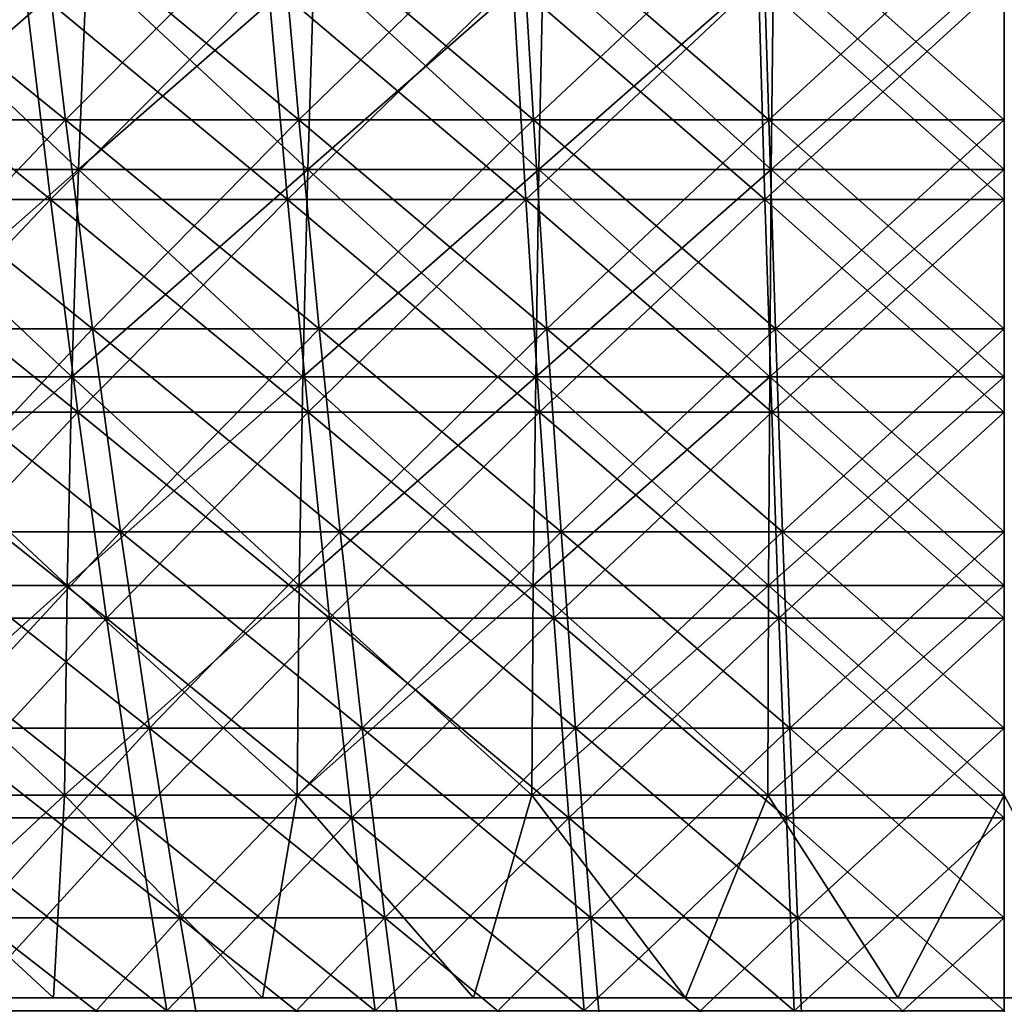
# Model space of a CAD drawing. Header units: millimetres. Extents: x -125 to 125, y 3898 to 4025.
# Tile 95 of 256: x -16 to 0, y 3934 to 3950. Entities that reach past the tile are written whole.
import ezdxf

# ---------------------------------------------------------------- set-up
doc = ezdxf.new("R2010")
doc.units = ezdxf.units.MM
doc.header["$LTSCALE"] = 2.2935
for name, color, linetype in [('2', 7, 'CONTINUOUS'), ('3', 7, 'CONTINUOUS'), ('4', 7, 'CONTINUOUS'), ('5', 7, 'CONTINUOUS'), ('6', 7, 'CONTINUOUS'), ('7', 7, 'CONTINUOUS')]:
    doc.layers.add(name, color=color, linetype=linetype)

msp = doc.modelspace()

# ---------------------------------------------------------------- linework, layer by layer
at = {"layer": '2', "color": 36, "linetype": 'Continuous', "true_color": 0x833d1e}
for points in [[(-19.088, 3947.208, 95.964), (-15.306, 3947.208, 96.639), (-19.613, 3950.715, 98.601), (-19.088, 3947.208, 95.964)], [(-19.613, 3950.715, 98.601), (-15.306, 3947.208, 96.639), (-15.727, 3950.715, 99.295), (-19.613, 3950.715, 98.601)], [(-15.306, 3947.208, 96.639), (-11.5, 3947.208, 97.166), (-15.727, 3950.715, 99.295), (-15.306, 3947.208, 96.639)], [(-15.727, 3950.715, 99.295), (-11.5, 3947.208, 97.166), (-11.816, 3950.715, 99.836), (-15.727, 3950.715, 99.295)], [(-11.5, 3947.208, 97.166), (-7.677, 3947.208, 97.542), (-11.816, 3950.715, 99.836), (-11.5, 3947.208, 97.166)], [(-11.816, 3950.715, 99.836), (-7.677, 3947.208, 97.542), (-7.888, 3950.715, 100.223), (-11.816, 3950.715, 99.836)], [(-7.677, 3947.208, 97.542), (-3.841, 3947.208, 97.769), (-7.888, 3950.715, 100.223), (-7.677, 3947.208, 97.542)], [(-7.888, 3950.715, 100.223), (-3.841, 3947.208, 97.769), (-3.947, 3950.715, 100.455), (-7.888, 3950.715, 100.223)], [(-3.841, 3947.208, 97.769), (0, 3947.208, 97.844), (-3.947, 3950.715, 100.455), (-3.841, 3947.208, 97.769)], [(-3.947, 3950.715, 100.455), (0, 3947.208, 97.844), (0, 3950.715, 100.533), (-3.947, 3950.715, 100.455)], [(-18.54, 3943.798, 93.207), (-14.866, 3943.798, 93.863), (-19.088, 3947.208, 95.964), (-18.54, 3943.798, 93.207)], [(-19.088, 3947.208, 95.964), (-14.866, 3943.798, 93.863), (-15.306, 3947.208, 96.639), (-19.088, 3947.208, 95.964)], [(-14.866, 3943.798, 93.863), (-11.17, 3943.798, 94.374), (-15.306, 3947.208, 96.639), (-14.866, 3943.798, 93.863)], [(-15.306, 3947.208, 96.639), (-11.17, 3943.798, 94.374), (-11.5, 3947.208, 97.166), (-15.306, 3947.208, 96.639)], [(-11.17, 3943.798, 94.374), (-7.456, 3943.798, 94.74), (-11.5, 3947.208, 97.166), (-11.17, 3943.798, 94.374)], [(-11.5, 3947.208, 97.166), (-7.456, 3943.798, 94.74), (-7.677, 3947.208, 97.542), (-11.5, 3947.208, 97.166)], [(-7.456, 3943.798, 94.74), (-3.731, 3943.798, 94.96), (-7.677, 3947.208, 97.542), (-7.456, 3943.798, 94.74)], [(-7.677, 3947.208, 97.542), (-3.731, 3943.798, 94.96), (-3.841, 3947.208, 97.769), (-7.677, 3947.208, 97.542)], [(-3.731, 3943.798, 94.96), (0, 3943.798, 95.033), (-3.841, 3947.208, 97.769), (-3.731, 3943.798, 94.96)], [(-3.841, 3947.208, 97.769), (0, 3943.798, 95.033), (0, 3947.208, 97.844), (-3.841, 3947.208, 97.769)], [(-17.968, 3940.49, 90.334), (-14.408, 3940.49, 90.969), (-18.54, 3943.798, 93.207), (-17.968, 3940.49, 90.334)], [(-18.54, 3943.798, 93.207), (-14.408, 3940.49, 90.969), (-14.866, 3943.798, 93.863), (-18.54, 3943.798, 93.207)], [(-14.408, 3940.49, 90.969), (-10.826, 3940.49, 91.465), (-14.866, 3943.798, 93.863), (-14.408, 3940.49, 90.969)], [(-14.866, 3943.798, 93.863), (-10.826, 3940.49, 91.465), (-11.17, 3943.798, 94.374), (-14.866, 3943.798, 93.863)], [(-10.826, 3940.49, 91.465), (-7.226, 3940.49, 91.819), (-11.17, 3943.798, 94.374), (-10.826, 3940.49, 91.465)], [(-11.17, 3943.798, 94.374), (-7.226, 3940.49, 91.819), (-7.456, 3943.798, 94.74), (-11.17, 3943.798, 94.374)], [(-7.226, 3940.49, 91.819), (-3.616, 3940.49, 92.032), (-7.456, 3943.798, 94.74), (-7.226, 3940.49, 91.819)], [(-7.456, 3943.798, 94.74), (-3.616, 3940.49, 92.032), (-3.731, 3943.798, 94.96), (-7.456, 3943.798, 94.74)], [(-3.616, 3940.49, 92.032), (0, 3940.49, 92.103), (-3.731, 3943.798, 94.96), (-3.616, 3940.49, 92.032)], [(-3.731, 3943.798, 94.96), (0, 3940.49, 92.103), (0, 3943.798, 95.033), (-3.731, 3943.798, 94.96)], [(-17.374, 3937.287, 87.347), (-13.932, 3937.287, 87.962), (-17.968, 3940.49, 90.334), (-17.374, 3937.287, 87.347)], [(-17.968, 3940.49, 90.334), (-13.932, 3937.287, 87.962), (-14.408, 3940.49, 90.969), (-17.968, 3940.49, 90.334)], [(-13.932, 3937.287, 87.962), (-10.468, 3937.287, 88.441), (-14.408, 3940.49, 90.969), (-13.932, 3937.287, 87.962)], [(-14.408, 3940.49, 90.969), (-10.468, 3937.287, 88.441), (-10.826, 3940.49, 91.465), (-14.408, 3940.49, 90.969)], [(-10.468, 3937.287, 88.441), (-6.987, 3937.287, 88.784), (-10.826, 3940.49, 91.465), (-10.468, 3937.287, 88.441)], [(-10.826, 3940.49, 91.465), (-6.987, 3937.287, 88.784), (-7.226, 3940.49, 91.819), (-10.826, 3940.49, 91.465)], [(-6.987, 3937.287, 88.784), (-3.496, 3937.287, 88.99), (-7.226, 3940.49, 91.819), (-6.987, 3937.287, 88.784)], [(-7.226, 3940.49, 91.819), (-3.496, 3937.287, 88.99), (-3.616, 3940.49, 92.032), (-7.226, 3940.49, 91.819)], [(-3.496, 3937.287, 88.99), (0, 3937.287, 89.058), (-3.616, 3940.49, 92.032), (-3.496, 3937.287, 88.99)], [(-3.616, 3940.49, 92.032), (0, 3937.287, 89.058), (0, 3940.49, 92.103), (-3.616, 3940.49, 92.032)], [(-16.759, 3934.194, 84.252), (-13.438, 3934.194, 84.845), (-17.374, 3937.287, 87.347), (-16.759, 3934.194, 84.252)], [(-17.374, 3937.287, 87.347), (-13.438, 3934.194, 84.845), (-13.932, 3937.287, 87.962), (-17.374, 3937.287, 87.347)], [(-13.438, 3934.194, 84.845), (-10.097, 3934.194, 85.307), (-13.932, 3937.287, 87.962), (-13.438, 3934.194, 84.845)], [(-13.932, 3937.287, 87.962), (-10.097, 3934.194, 85.307), (-10.468, 3937.287, 88.441), (-13.932, 3937.287, 87.962)], [(-10.097, 3934.194, 85.307), (-6.74, 3934.194, 85.637), (-10.468, 3937.287, 88.441), (-10.097, 3934.194, 85.307)], [(-10.468, 3937.287, 88.441), (-6.74, 3934.194, 85.637), (-6.987, 3937.287, 88.784), (-10.468, 3937.287, 88.441)], [(-6.74, 3934.194, 85.637), (-3.373, 3934.194, 85.836), (-6.987, 3937.287, 88.784), (-6.74, 3934.194, 85.637)], [(-6.987, 3937.287, 88.784), (-3.373, 3934.194, 85.836), (-3.496, 3937.287, 88.99), (-6.987, 3937.287, 88.784)], [(-3.373, 3934.194, 85.836), (0, 3934.194, 85.902), (-3.496, 3937.287, 88.99), (-3.373, 3934.194, 85.836)], [(-3.496, 3937.287, 88.99), (0, 3934.194, 85.902), (0, 3937.287, 89.058), (-3.496, 3937.287, 88.99)]]:
    msp.add_3dface(points, dxfattribs=at)
at = {"layer": '3', "color": 36, "linetype": 'Continuous', "true_color": 0x833d1e}
for points in [[(-15.727, 3950.715, -99.295), (-19.088, 3947.208, -95.964), (-19.613, 3950.715, -98.601), (-15.727, 3950.715, -99.295)], [(-15.306, 3947.208, -96.639), (-19.088, 3947.208, -95.964), (-15.727, 3950.715, -99.295), (-15.306, 3947.208, -96.639)], [(-11.816, 3950.715, -99.836), (-15.306, 3947.208, -96.639), (-15.727, 3950.715, -99.295), (-11.816, 3950.715, -99.836)], [(-11.5, 3947.208, -97.166), (-15.306, 3947.208, -96.639), (-11.816, 3950.715, -99.836), (-11.5, 3947.208, -97.166)], [(-7.888, 3950.715, -100.223), (-11.5, 3947.208, -97.166), (-11.816, 3950.715, -99.836), (-7.888, 3950.715, -100.223)], [(-7.677, 3947.208, -97.542), (-11.5, 3947.208, -97.166), (-7.888, 3950.715, -100.223), (-7.677, 3947.208, -97.542)], [(-3.947, 3950.715, -100.455), (-7.677, 3947.208, -97.542), (-7.888, 3950.715, -100.223), (-3.947, 3950.715, -100.455)], [(-3.841, 3947.208, -97.769), (-7.677, 3947.208, -97.542), (-3.947, 3950.715, -100.455), (-3.841, 3947.208, -97.769)], [(0, 3950.715, -100.533), (-3.841, 3947.208, -97.769), (-3.947, 3950.715, -100.455), (0, 3950.715, -100.533)], [(0, 3947.208, -97.844), (-3.841, 3947.208, -97.769), (0, 3950.715, -100.533), (0, 3947.208, -97.844)], [(-15.306, 3947.208, -96.639), (-18.54, 3943.798, -93.207), (-19.088, 3947.208, -95.964), (-15.306, 3947.208, -96.639)], [(-14.866, 3943.798, -93.863), (-18.54, 3943.798, -93.207), (-15.306, 3947.208, -96.639), (-14.866, 3943.798, -93.863)], [(-11.5, 3947.208, -97.166), (-14.866, 3943.798, -93.863), (-15.306, 3947.208, -96.639), (-11.5, 3947.208, -97.166)], [(-11.17, 3943.798, -94.374), (-14.866, 3943.798, -93.863), (-11.5, 3947.208, -97.166), (-11.17, 3943.798, -94.374)], [(-7.677, 3947.208, -97.542), (-11.17, 3943.798, -94.374), (-11.5, 3947.208, -97.166), (-7.677, 3947.208, -97.542)], [(-7.456, 3943.798, -94.74), (-11.17, 3943.798, -94.374), (-7.677, 3947.208, -97.542), (-7.456, 3943.798, -94.74)], [(-3.841, 3947.208, -97.769), (-7.456, 3943.798, -94.74), (-7.677, 3947.208, -97.542), (-3.841, 3947.208, -97.769)], [(-3.731, 3943.798, -94.96), (-7.456, 3943.798, -94.74), (-3.841, 3947.208, -97.769), (-3.731, 3943.798, -94.96)], [(0, 3947.208, -97.844), (-3.731, 3943.798, -94.96), (-3.841, 3947.208, -97.769), (0, 3947.208, -97.844)], [(0, 3943.798, -95.033), (-3.731, 3943.798, -94.96), (0, 3947.208, -97.844), (0, 3943.798, -95.033)], [(-14.866, 3943.798, -93.863), (-17.968, 3940.49, -90.334), (-18.54, 3943.798, -93.207), (-14.866, 3943.798, -93.863)], [(-14.408, 3940.49, -90.969), (-17.968, 3940.49, -90.334), (-14.866, 3943.798, -93.863), (-14.408, 3940.49, -90.969)], [(-11.17, 3943.798, -94.374), (-14.408, 3940.49, -90.969), (-14.866, 3943.798, -93.863), (-11.17, 3943.798, -94.374)], [(-10.826, 3940.49, -91.465), (-14.408, 3940.49, -90.969), (-11.17, 3943.798, -94.374), (-10.826, 3940.49, -91.465)], [(-7.456, 3943.798, -94.74), (-10.826, 3940.49, -91.465), (-11.17, 3943.798, -94.374), (-7.456, 3943.798, -94.74)], [(-7.226, 3940.49, -91.819), (-10.826, 3940.49, -91.465), (-7.456, 3943.798, -94.74), (-7.226, 3940.49, -91.819)], [(-3.731, 3943.798, -94.96), (-7.226, 3940.49, -91.819), (-7.456, 3943.798, -94.74), (-3.731, 3943.798, -94.96)], [(-3.616, 3940.49, -92.032), (-7.226, 3940.49, -91.819), (-3.731, 3943.798, -94.96), (-3.616, 3940.49, -92.032)], [(0, 3943.798, -95.033), (-3.616, 3940.49, -92.032), (-3.731, 3943.798, -94.96), (0, 3943.798, -95.033)], [(0, 3940.49, -92.103), (-3.616, 3940.49, -92.032), (0, 3943.798, -95.033), (0, 3940.49, -92.103)], [(-14.408, 3940.49, -90.969), (-17.374, 3937.287, -87.347), (-17.968, 3940.49, -90.334), (-14.408, 3940.49, -90.969)], [(-13.932, 3937.287, -87.962), (-17.374, 3937.287, -87.347), (-14.408, 3940.49, -90.969), (-13.932, 3937.287, -87.962)], [(-10.826, 3940.49, -91.465), (-13.932, 3937.287, -87.962), (-14.408, 3940.49, -90.969), (-10.826, 3940.49, -91.465)], [(-10.468, 3937.287, -88.441), (-13.932, 3937.287, -87.962), (-10.826, 3940.49, -91.465), (-10.468, 3937.287, -88.441)], [(-7.226, 3940.49, -91.819), (-10.468, 3937.287, -88.441), (-10.826, 3940.49, -91.465), (-7.226, 3940.49, -91.819)], [(-6.987, 3937.287, -88.784), (-10.468, 3937.287, -88.441), (-7.226, 3940.49, -91.819), (-6.987, 3937.287, -88.784)], [(-3.616, 3940.49, -92.032), (-6.987, 3937.287, -88.784), (-7.226, 3940.49, -91.819), (-3.616, 3940.49, -92.032)], [(-3.496, 3937.287, -88.99), (-6.987, 3937.287, -88.784), (-3.616, 3940.49, -92.032), (-3.496, 3937.287, -88.99)], [(0, 3940.49, -92.103), (-3.496, 3937.287, -88.99), (-3.616, 3940.49, -92.032), (0, 3940.49, -92.103)], [(0, 3937.287, -89.058), (-3.496, 3937.287, -88.99), (0, 3940.49, -92.103), (0, 3937.287, -89.058)], [(-13.932, 3937.287, -87.962), (-16.759, 3934.194, -84.252), (-17.374, 3937.287, -87.347), (-13.932, 3937.287, -87.962)], [(-13.438, 3934.194, -84.845), (-16.759, 3934.194, -84.252), (-13.932, 3937.287, -87.962), (-13.438, 3934.194, -84.845)], [(-10.468, 3937.287, -88.441), (-13.438, 3934.194, -84.845), (-13.932, 3937.287, -87.962), (-10.468, 3937.287, -88.441)], [(-10.097, 3934.194, -85.307), (-13.438, 3934.194, -84.845), (-10.468, 3937.287, -88.441), (-10.097, 3934.194, -85.307)], [(-6.987, 3937.287, -88.784), (-10.097, 3934.194, -85.307), (-10.468, 3937.287, -88.441), (-6.987, 3937.287, -88.784)], [(-6.74, 3934.194, -85.637), (-10.097, 3934.194, -85.307), (-6.987, 3937.287, -88.784), (-6.74, 3934.194, -85.637)], [(-3.496, 3937.287, -88.99), (-6.74, 3934.194, -85.637), (-6.987, 3937.287, -88.784), (-3.496, 3937.287, -88.99)], [(-3.373, 3934.194, -85.836), (-6.74, 3934.194, -85.637), (-3.496, 3937.287, -88.99), (-3.373, 3934.194, -85.836)], [(0, 3937.287, -89.058), (-3.373, 3934.194, -85.836), (-3.496, 3937.287, -88.99), (0, 3937.287, -89.058)], [(0, 3934.194, -85.902), (-3.373, 3934.194, -85.836), (0, 3937.287, -89.058), (0, 3934.194, -85.902)]]:
    msp.add_3dface(points, dxfattribs=at)
at = {"layer": '4', "color": 36, "linetype": 'Continuous', "true_color": 0x833d1e}
for points in [[(-18.789, 3948.489, -94.457), (-15.066, 3948.489, -95.121), (-19.304, 3951.939, -97.049), (-18.789, 3948.489, -94.457)], [(-19.304, 3951.939, -97.049), (-15.066, 3948.489, -95.121), (-15.479, 3951.939, -97.732), (-19.304, 3951.939, -97.049)], [(-15.066, 3948.489, -95.121), (-11.32, 3948.489, -95.64), (-15.479, 3951.939, -97.732), (-15.066, 3948.489, -95.121)], [(-15.479, 3951.939, -97.732), (-11.32, 3948.489, -95.64), (-11.63, 3951.939, -98.264), (-15.479, 3951.939, -97.732)], [(-11.32, 3948.489, -95.64), (-7.556, 3948.489, -96.01), (-11.63, 3951.939, -98.264), (-11.32, 3948.489, -95.64)], [(-11.63, 3951.939, -98.264), (-7.556, 3948.489, -96.01), (-7.764, 3951.939, -98.645), (-11.63, 3951.939, -98.264)], [(-7.556, 3948.489, -96.01), (-3.781, 3948.489, -96.233), (-7.764, 3951.939, -98.645), (-7.556, 3948.489, -96.01)], [(-7.764, 3951.939, -98.645), (-3.781, 3948.489, -96.233), (-3.885, 3951.939, -98.874), (-7.764, 3951.939, -98.645)], [(-3.781, 3948.489, -96.233), (0, 3948.489, -96.307), (-3.885, 3951.939, -98.874), (-3.781, 3948.489, -96.233)], [(-3.885, 3951.939, -98.874), (0, 3948.489, -96.307), (0, 3951.939, -98.95), (-3.885, 3951.939, -98.874)], [(-18.25, 3945.134, -91.747), (-14.633, 3945.134, -92.392), (-18.789, 3948.489, -94.457), (-18.25, 3945.134, -91.747)], [(-18.789, 3948.489, -94.457), (-14.633, 3945.134, -92.392), (-15.066, 3948.489, -95.121), (-18.789, 3948.489, -94.457)], [(-14.633, 3945.134, -92.392), (-10.995, 3945.134, -92.896), (-15.066, 3948.489, -95.121), (-14.633, 3945.134, -92.392)], [(-15.066, 3948.489, -95.121), (-10.995, 3945.134, -92.896), (-11.32, 3948.489, -95.64), (-15.066, 3948.489, -95.121)], [(-10.995, 3945.134, -92.896), (-7.339, 3945.134, -93.256), (-11.32, 3948.489, -95.64), (-10.995, 3945.134, -92.896)], [(-11.32, 3948.489, -95.64), (-7.339, 3945.134, -93.256), (-7.556, 3948.489, -96.01), (-11.32, 3948.489, -95.64)], [(-7.339, 3945.134, -93.256), (-3.673, 3945.134, -93.472), (-7.556, 3948.489, -96.01), (-7.339, 3945.134, -93.256)], [(-7.556, 3948.489, -96.01), (-3.673, 3945.134, -93.472), (-3.781, 3948.489, -96.233), (-7.556, 3948.489, -96.01)], [(-3.673, 3945.134, -93.472), (0, 3945.134, -93.544), (-3.781, 3948.489, -96.233), (-3.673, 3945.134, -93.472)], [(-3.781, 3948.489, -96.233), (0, 3945.134, -93.544), (0, 3948.489, -96.307), (-3.781, 3948.489, -96.233)], [(-17.688, 3941.879, -88.922), (-14.183, 3941.879, -89.548), (-18.25, 3945.134, -91.747), (-17.688, 3941.879, -88.922)], [(-18.25, 3945.134, -91.747), (-14.183, 3941.879, -89.548), (-14.633, 3945.134, -92.392), (-18.25, 3945.134, -91.747)], [(-14.183, 3941.879, -89.548), (-10.656, 3941.879, -90.036), (-14.633, 3945.134, -92.392), (-14.183, 3941.879, -89.548)], [(-14.633, 3945.134, -92.392), (-10.656, 3941.879, -90.036), (-10.995, 3945.134, -92.896), (-14.633, 3945.134, -92.392)], [(-10.656, 3941.879, -90.036), (-7.113, 3941.879, -90.385), (-10.995, 3945.134, -92.896), (-10.656, 3941.879, -90.036)], [(-10.995, 3945.134, -92.896), (-7.113, 3941.879, -90.385), (-7.339, 3945.134, -93.256), (-10.995, 3945.134, -92.896)], [(-7.113, 3941.879, -90.385), (-3.559, 3941.879, -90.594), (-7.339, 3945.134, -93.256), (-7.113, 3941.879, -90.385)], [(-7.339, 3945.134, -93.256), (-3.559, 3941.879, -90.594), (-3.673, 3945.134, -93.472), (-7.339, 3945.134, -93.256)], [(-3.559, 3941.879, -90.594), (0, 3941.879, -90.664), (-3.673, 3945.134, -93.472), (-3.559, 3941.879, -90.594)], [(-3.673, 3945.134, -93.472), (0, 3941.879, -90.664), (0, 3945.134, -93.544), (-3.673, 3945.134, -93.472)], [(-17.104, 3938.728, -85.986), (-13.715, 3938.728, -86.592), (-17.688, 3941.879, -88.922), (-17.104, 3938.728, -85.986)], [(-17.688, 3941.879, -88.922), (-13.715, 3938.728, -86.592), (-14.183, 3941.879, -89.548), (-17.688, 3941.879, -88.922)], [(-13.715, 3938.728, -86.592), (-10.305, 3938.728, -87.063), (-14.183, 3941.879, -89.548), (-13.715, 3938.728, -86.592)], [(-14.183, 3941.879, -89.548), (-10.305, 3938.728, -87.063), (-10.656, 3941.879, -90.036), (-14.183, 3941.879, -89.548)], [(-10.305, 3938.728, -87.063), (-6.879, 3938.728, -87.401), (-10.656, 3941.879, -90.036), (-10.305, 3938.728, -87.063)], [(-10.656, 3941.879, -90.036), (-6.879, 3938.728, -87.401), (-7.113, 3941.879, -90.385), (-10.656, 3941.879, -90.036)], [(-6.879, 3938.728, -87.401), (-3.442, 3938.728, -87.603), (-7.113, 3941.879, -90.385), (-6.879, 3938.728, -87.401)], [(-7.113, 3941.879, -90.385), (-3.442, 3938.728, -87.603), (-3.559, 3941.879, -90.594), (-7.113, 3941.879, -90.385)], [(-3.442, 3938.728, -87.603), (0, 3938.728, -87.671), (-3.559, 3941.879, -90.594), (-3.442, 3938.728, -87.603)], [(-3.559, 3941.879, -90.594), (0, 3938.728, -87.671), (0, 3941.879, -90.664), (-3.559, 3941.879, -90.594)], [(-16.498, 3935.685, -82.943), (-13.229, 3935.685, -83.527), (-17.104, 3938.728, -85.986), (-16.498, 3935.685, -82.943)], [(-17.104, 3938.728, -85.986), (-13.229, 3935.685, -83.527), (-13.715, 3938.728, -86.592), (-17.104, 3938.728, -85.986)], [(-13.229, 3935.685, -83.527), (-9.94, 3935.685, -83.982), (-13.715, 3938.728, -86.592), (-13.229, 3935.685, -83.527)], [(-13.715, 3938.728, -86.592), (-9.94, 3935.685, -83.982), (-10.305, 3938.728, -87.063), (-13.715, 3938.728, -86.592)], [(-9.94, 3935.685, -83.982), (-6.635, 3935.685, -84.308), (-10.305, 3938.728, -87.063), (-9.94, 3935.685, -83.982)], [(-10.305, 3938.728, -87.063), (-6.635, 3935.685, -84.308), (-6.879, 3938.728, -87.401), (-10.305, 3938.728, -87.063)], [(-6.635, 3935.685, -84.308), (-3.32, 3935.685, -84.503), (-6.879, 3938.728, -87.401), (-6.635, 3935.685, -84.308)], [(-6.879, 3938.728, -87.401), (-3.32, 3935.685, -84.503), (-3.442, 3938.728, -87.603), (-6.879, 3938.728, -87.401)], [(-3.32, 3935.685, -84.503), (0, 3935.685, -84.568), (-3.442, 3938.728, -87.603), (-3.32, 3935.685, -84.503)], [(-3.442, 3938.728, -87.603), (0, 3935.685, -84.568), (0, 3938.728, -87.671), (-3.442, 3938.728, -87.603)], [(-15.873, 3932.753, -79.797), (-12.728, 3932.753, -80.358), (-16.498, 3935.685, -82.943), (-15.873, 3932.753, -79.797)], [(-16.498, 3935.685, -82.943), (-12.728, 3932.753, -80.358), (-13.229, 3935.685, -83.527), (-16.498, 3935.685, -82.943)], [(-12.728, 3932.753, -80.358), (-9.563, 3932.753, -80.796), (-13.229, 3935.685, -83.527), (-12.728, 3932.753, -80.358)], [(-13.229, 3935.685, -83.527), (-9.563, 3932.753, -80.796), (-9.94, 3935.685, -83.982), (-13.229, 3935.685, -83.527)], [(-9.563, 3932.753, -80.796), (-6.383, 3932.753, -81.109), (-9.94, 3935.685, -83.982), (-9.563, 3932.753, -80.796)], [(-9.94, 3935.685, -83.982), (-6.383, 3932.753, -81.109), (-6.635, 3935.685, -84.308), (-9.94, 3935.685, -83.982)], [(-6.383, 3932.753, -81.109), (-3.194, 3932.753, -81.297), (-6.635, 3935.685, -84.308), (-6.383, 3932.753, -81.109)], [(-6.635, 3935.685, -84.308), (-3.194, 3932.753, -81.297), (-3.32, 3935.685, -84.503), (-6.635, 3935.685, -84.308)], [(-3.194, 3932.753, -81.297), (0, 3932.753, -81.36), (-3.32, 3935.685, -84.503), (-3.194, 3932.753, -81.297)], [(-3.32, 3935.685, -84.503), (0, 3932.753, -81.36), (0, 3935.685, -84.568), (-3.32, 3935.685, -84.503)]]:
    msp.add_3dface(points, dxfattribs=at)
at = {"layer": '5', "color": 36, "linetype": 'Continuous', "true_color": 0x833d1e}
for points in [[(-15.479, 3951.939, 97.732), (-18.789, 3948.489, 94.457), (-19.304, 3951.939, 97.049), (-15.479, 3951.939, 97.732)], [(-15.066, 3948.489, 95.121), (-18.789, 3948.489, 94.457), (-15.479, 3951.939, 97.732), (-15.066, 3948.489, 95.121)], [(-11.63, 3951.939, 98.264), (-15.066, 3948.489, 95.121), (-15.479, 3951.939, 97.732), (-11.63, 3951.939, 98.264)], [(-11.32, 3948.489, 95.64), (-15.066, 3948.489, 95.121), (-11.63, 3951.939, 98.264), (-11.32, 3948.489, 95.64)], [(-7.764, 3951.939, 98.645), (-11.32, 3948.489, 95.64), (-11.63, 3951.939, 98.264), (-7.764, 3951.939, 98.645)], [(-7.556, 3948.489, 96.01), (-11.32, 3948.489, 95.64), (-7.764, 3951.939, 98.645), (-7.556, 3948.489, 96.01)], [(-3.885, 3951.939, 98.874), (-7.556, 3948.489, 96.01), (-7.764, 3951.939, 98.645), (-3.885, 3951.939, 98.874)], [(-3.781, 3948.489, 96.233), (-7.556, 3948.489, 96.01), (-3.885, 3951.939, 98.874), (-3.781, 3948.489, 96.233)], [(0, 3951.939, 98.95), (-3.781, 3948.489, 96.233), (-3.885, 3951.939, 98.874), (0, 3951.939, 98.95)], [(0, 3948.489, 96.307), (-3.781, 3948.489, 96.233), (0, 3951.939, 98.95), (0, 3948.489, 96.307)], [(-15.066, 3948.489, 95.121), (-18.25, 3945.134, 91.747), (-18.789, 3948.489, 94.457), (-15.066, 3948.489, 95.121)], [(-14.633, 3945.134, 92.392), (-18.25, 3945.134, 91.747), (-15.066, 3948.489, 95.121), (-14.633, 3945.134, 92.392)], [(-11.32, 3948.489, 95.64), (-14.633, 3945.134, 92.392), (-15.066, 3948.489, 95.121), (-11.32, 3948.489, 95.64)], [(-10.995, 3945.134, 92.896), (-14.633, 3945.134, 92.392), (-11.32, 3948.489, 95.64), (-10.995, 3945.134, 92.896)], [(-7.556, 3948.489, 96.01), (-10.995, 3945.134, 92.896), (-11.32, 3948.489, 95.64), (-7.556, 3948.489, 96.01)], [(-7.339, 3945.134, 93.256), (-10.995, 3945.134, 92.896), (-7.556, 3948.489, 96.01), (-7.339, 3945.134, 93.256)], [(-3.781, 3948.489, 96.233), (-7.339, 3945.134, 93.256), (-7.556, 3948.489, 96.01), (-3.781, 3948.489, 96.233)], [(-3.673, 3945.134, 93.472), (-7.339, 3945.134, 93.256), (-3.781, 3948.489, 96.233), (-3.673, 3945.134, 93.472)], [(0, 3948.489, 96.307), (-3.673, 3945.134, 93.472), (-3.781, 3948.489, 96.233), (0, 3948.489, 96.307)], [(0, 3945.134, 93.544), (-3.673, 3945.134, 93.472), (0, 3948.489, 96.307), (0, 3945.134, 93.544)], [(-14.633, 3945.134, 92.392), (-17.688, 3941.879, 88.922), (-18.25, 3945.134, 91.747), (-14.633, 3945.134, 92.392)], [(-14.183, 3941.879, 89.548), (-17.688, 3941.879, 88.922), (-14.633, 3945.134, 92.392), (-14.183, 3941.879, 89.548)], [(-10.995, 3945.134, 92.896), (-14.183, 3941.879, 89.548), (-14.633, 3945.134, 92.392), (-10.995, 3945.134, 92.896)], [(-10.656, 3941.879, 90.036), (-14.183, 3941.879, 89.548), (-10.995, 3945.134, 92.896), (-10.656, 3941.879, 90.036)], [(-7.339, 3945.134, 93.256), (-10.656, 3941.879, 90.036), (-10.995, 3945.134, 92.896), (-7.339, 3945.134, 93.256)], [(-7.113, 3941.879, 90.385), (-10.656, 3941.879, 90.036), (-7.339, 3945.134, 93.256), (-7.113, 3941.879, 90.385)], [(-3.673, 3945.134, 93.472), (-7.113, 3941.879, 90.385), (-7.339, 3945.134, 93.256), (-3.673, 3945.134, 93.472)], [(-3.559, 3941.879, 90.594), (-7.113, 3941.879, 90.385), (-3.673, 3945.134, 93.472), (-3.559, 3941.879, 90.594)], [(0, 3945.134, 93.544), (-3.559, 3941.879, 90.594), (-3.673, 3945.134, 93.472), (0, 3945.134, 93.544)], [(0, 3941.879, 90.664), (-3.559, 3941.879, 90.594), (0, 3945.134, 93.544), (0, 3941.879, 90.664)], [(-14.183, 3941.879, 89.548), (-17.104, 3938.728, 85.986), (-17.688, 3941.879, 88.922), (-14.183, 3941.879, 89.548)], [(-13.715, 3938.728, 86.592), (-17.104, 3938.728, 85.986), (-14.183, 3941.879, 89.548), (-13.715, 3938.728, 86.592)], [(-10.656, 3941.879, 90.036), (-13.715, 3938.728, 86.592), (-14.183, 3941.879, 89.548), (-10.656, 3941.879, 90.036)], [(-10.305, 3938.728, 87.063), (-13.715, 3938.728, 86.592), (-10.656, 3941.879, 90.036), (-10.305, 3938.728, 87.063)], [(-7.113, 3941.879, 90.385), (-10.305, 3938.728, 87.063), (-10.656, 3941.879, 90.036), (-7.113, 3941.879, 90.385)], [(-6.879, 3938.728, 87.401), (-10.305, 3938.728, 87.063), (-7.113, 3941.879, 90.385), (-6.879, 3938.728, 87.401)], [(-3.559, 3941.879, 90.594), (-6.879, 3938.728, 87.401), (-7.113, 3941.879, 90.385), (-3.559, 3941.879, 90.594)], [(-3.442, 3938.728, 87.603), (-6.879, 3938.728, 87.401), (-3.559, 3941.879, 90.594), (-3.442, 3938.728, 87.603)], [(0, 3941.879, 90.664), (-3.442, 3938.728, 87.603), (-3.559, 3941.879, 90.594), (0, 3941.879, 90.664)], [(0, 3938.728, 87.671), (-3.442, 3938.728, 87.603), (0, 3941.879, 90.664), (0, 3938.728, 87.671)], [(-13.715, 3938.728, 86.592), (-16.498, 3935.685, 82.943), (-17.104, 3938.728, 85.986), (-13.715, 3938.728, 86.592)], [(-13.229, 3935.685, 83.527), (-16.498, 3935.685, 82.943), (-13.715, 3938.728, 86.592), (-13.229, 3935.685, 83.527)], [(-10.305, 3938.728, 87.063), (-13.229, 3935.685, 83.527), (-13.715, 3938.728, 86.592), (-10.305, 3938.728, 87.063)], [(-9.94, 3935.685, 83.982), (-13.229, 3935.685, 83.527), (-10.305, 3938.728, 87.063), (-9.94, 3935.685, 83.982)], [(-6.879, 3938.728, 87.401), (-9.94, 3935.685, 83.982), (-10.305, 3938.728, 87.063), (-6.879, 3938.728, 87.401)], [(-6.635, 3935.685, 84.308), (-9.94, 3935.685, 83.982), (-6.879, 3938.728, 87.401), (-6.635, 3935.685, 84.308)], [(-3.442, 3938.728, 87.603), (-6.635, 3935.685, 84.308), (-6.879, 3938.728, 87.401), (-3.442, 3938.728, 87.603)], [(-3.32, 3935.685, 84.503), (-6.635, 3935.685, 84.308), (-3.442, 3938.728, 87.603), (-3.32, 3935.685, 84.503)], [(0, 3938.728, 87.671), (-3.32, 3935.685, 84.503), (-3.442, 3938.728, 87.603), (0, 3938.728, 87.671)], [(0, 3935.685, 84.568), (-3.32, 3935.685, 84.503), (0, 3938.728, 87.671), (0, 3935.685, 84.568)], [(-13.229, 3935.685, 83.527), (-15.873, 3932.753, 79.797), (-16.498, 3935.685, 82.943), (-13.229, 3935.685, 83.527)], [(-12.728, 3932.753, 80.358), (-15.873, 3932.753, 79.797), (-13.229, 3935.685, 83.527), (-12.728, 3932.753, 80.358)], [(-9.94, 3935.685, 83.982), (-12.728, 3932.753, 80.358), (-13.229, 3935.685, 83.527), (-9.94, 3935.685, 83.982)], [(-9.563, 3932.753, 80.796), (-12.728, 3932.753, 80.358), (-9.94, 3935.685, 83.982), (-9.563, 3932.753, 80.796)], [(-6.635, 3935.685, 84.308), (-9.563, 3932.753, 80.796), (-9.94, 3935.685, 83.982), (-6.635, 3935.685, 84.308)], [(-6.383, 3932.753, 81.109), (-9.563, 3932.753, 80.796), (-6.635, 3935.685, 84.308), (-6.383, 3932.753, 81.109)], [(-3.32, 3935.685, 84.503), (-6.383, 3932.753, 81.109), (-6.635, 3935.685, 84.308), (-3.32, 3935.685, 84.503)], [(-3.194, 3932.753, 81.297), (-6.383, 3932.753, 81.109), (-3.32, 3935.685, 84.503), (-3.194, 3932.753, 81.297)], [(0, 3935.685, 84.568), (-3.194, 3932.753, 81.297), (-3.32, 3935.685, 84.503), (0, 3935.685, 84.568)], [(0, 3932.753, 81.36), (-3.194, 3932.753, 81.297), (0, 3935.685, 84.568), (0, 3932.753, 81.36)]]:
    msp.add_3dface(points, dxfattribs=at)
at = {"layer": '6', "color": 7, "linetype": 'Continuous', "true_color": 0xe0f2ff}
for points in [[(-18.501, 3947.692, 71.456), (-14.858, 3947.692, 72.302), (-18.333, 3950.994, 70.806), (-18.501, 3947.692, 71.456)], [(-18.333, 3950.994, 70.806), (-14.858, 3947.692, 72.302), (-14.723, 3950.994, 71.644), (-18.333, 3950.994, 70.806)], [(-14.858, 3947.692, 72.302), (-11.177, 3947.692, 72.961), (-14.723, 3950.994, 71.644), (-14.858, 3947.692, 72.302)], [(-14.723, 3950.994, 71.644), (-11.177, 3947.692, 72.961), (-11.076, 3950.994, 72.298), (-14.723, 3950.994, 71.644)], [(-11.177, 3947.692, 72.961), (-7.468, 3947.692, 73.434), (-11.076, 3950.994, 72.298), (-11.177, 3947.692, 72.961)], [(-11.076, 3950.994, 72.298), (-7.468, 3947.692, 73.434), (-7.4, 3950.994, 72.766), (-11.076, 3950.994, 72.298)], [(-7.468, 3947.692, 73.434), (-3.739, 3947.692, 73.718), (-7.4, 3950.994, 72.766), (-7.468, 3947.692, 73.434)], [(-7.4, 3950.994, 72.766), (-3.739, 3947.692, 73.718), (-3.705, 3950.994, 73.047), (-7.4, 3950.994, 72.766)], [(-3.739, 3947.692, 73.718), (0, 3947.692, 73.813), (-3.705, 3950.994, 73.047), (-3.739, 3947.692, 73.718)], [(-3.705, 3950.994, 73.047), (0, 3947.692, 73.813), (0, 3950.994, 73.141), (-3.705, 3950.994, 73.047)], [(-18.632, 3944.364, 71.962), (-14.964, 3944.364, 72.814), (-18.501, 3947.692, 71.456), (-18.632, 3944.364, 71.962)], [(-18.501, 3947.692, 71.456), (-14.964, 3944.364, 72.814), (-14.858, 3947.692, 72.302), (-18.501, 3947.692, 71.456)], [(-14.964, 3944.364, 72.814), (-11.256, 3944.364, 73.478), (-14.858, 3947.692, 72.302), (-14.964, 3944.364, 72.814)], [(-14.858, 3947.692, 72.302), (-11.256, 3944.364, 73.478), (-11.177, 3947.692, 72.961), (-14.858, 3947.692, 72.302)], [(-11.256, 3944.364, 73.478), (-7.52, 3944.364, 73.954), (-11.177, 3947.692, 72.961), (-11.256, 3944.364, 73.478)], [(-11.177, 3947.692, 72.961), (-7.52, 3944.364, 73.954), (-7.468, 3947.692, 73.434), (-11.177, 3947.692, 72.961)], [(-7.52, 3944.364, 73.954), (-3.765, 3944.364, 74.24), (-7.468, 3947.692, 73.434), (-7.52, 3944.364, 73.954)], [(-7.468, 3947.692, 73.434), (-3.765, 3944.364, 74.24), (-3.739, 3947.692, 73.718), (-7.468, 3947.692, 73.434)], [(-3.765, 3944.364, 74.24), (0, 3944.364, 74.335), (-3.739, 3947.692, 73.718), (-3.765, 3944.364, 74.24)], [(-3.739, 3947.692, 73.718), (0, 3944.364, 74.335), (0, 3947.692, 73.813), (-3.739, 3947.692, 73.718)], [(-18.726, 3941.016, 72.323), (-15.039, 3941.016, 73.178), (-18.632, 3944.364, 71.962), (-18.726, 3941.016, 72.323)], [(-18.632, 3944.364, 71.962), (-15.039, 3941.016, 73.178), (-14.964, 3944.364, 72.814), (-18.632, 3944.364, 71.962)], [(-15.039, 3941.016, 73.178), (-11.313, 3941.016, 73.846), (-14.964, 3944.364, 72.814), (-15.039, 3941.016, 73.178)], [(-14.964, 3944.364, 72.814), (-11.313, 3941.016, 73.846), (-11.256, 3944.364, 73.478), (-14.964, 3944.364, 72.814)], [(-11.313, 3941.016, 73.846), (-7.558, 3941.016, 74.324), (-11.256, 3944.364, 73.478), (-11.313, 3941.016, 73.846)], [(-11.256, 3944.364, 73.478), (-7.558, 3941.016, 74.324), (-7.52, 3944.364, 73.954), (-11.256, 3944.364, 73.478)], [(-7.558, 3941.016, 74.324), (-3.784, 3941.016, 74.612), (-7.52, 3944.364, 73.954), (-7.558, 3941.016, 74.324)], [(-7.52, 3944.364, 73.954), (-3.784, 3941.016, 74.612), (-3.765, 3944.364, 74.24), (-7.52, 3944.364, 73.954)], [(-3.784, 3941.016, 74.612), (0, 3941.016, 74.708), (-3.765, 3944.364, 74.24), (-3.784, 3941.016, 74.612)], [(-3.765, 3944.364, 74.24), (0, 3941.016, 74.708), (0, 3944.364, 74.335), (-3.765, 3944.364, 74.24)], [(-18.781, 3937.654, 72.537), (-15.083, 3937.654, 73.396), (-18.726, 3941.016, 72.323), (-18.781, 3937.654, 72.537)], [(-18.726, 3941.016, 72.323), (-15.083, 3937.654, 73.396), (-15.039, 3941.016, 73.178), (-18.726, 3941.016, 72.323)], [(-15.083, 3937.654, 73.396), (-11.346, 3937.654, 74.065), (-15.039, 3941.016, 73.178), (-15.083, 3937.654, 73.396)], [(-15.039, 3941.016, 73.178), (-11.346, 3937.654, 74.065), (-11.313, 3941.016, 73.846), (-15.039, 3941.016, 73.178)], [(-11.346, 3937.654, 74.065), (-7.58, 3937.654, 74.545), (-11.313, 3941.016, 73.846), (-11.346, 3937.654, 74.065)], [(-11.313, 3941.016, 73.846), (-7.58, 3937.654, 74.545), (-7.558, 3941.016, 74.324), (-11.313, 3941.016, 73.846)], [(-7.58, 3937.654, 74.545), (-3.795, 3937.654, 74.833), (-7.558, 3941.016, 74.324), (-7.58, 3937.654, 74.545)], [(-7.558, 3941.016, 74.324), (-3.795, 3937.654, 74.833), (-3.784, 3941.016, 74.612), (-7.558, 3941.016, 74.324)], [(-3.795, 3937.654, 74.833), (0, 3937.654, 74.929), (-3.784, 3941.016, 74.612), (-3.795, 3937.654, 74.833)], [(-3.784, 3941.016, 74.612), (0, 3937.654, 74.929), (0, 3941.016, 74.708), (-3.784, 3941.016, 74.612)], [(-18.586, 3934.4, 72.661), (-15.259, 3934.4, 73.431), (-18.781, 3937.654, 72.537), (-18.586, 3934.4, 72.661)], [(-18.781, 3937.654, 72.537), (-15.259, 3934.4, 73.431), (-15.083, 3937.654, 73.396), (-18.781, 3937.654, 72.537)], [(-15.259, 3934.4, 73.431), (-11.901, 3934.4, 74.05), (-15.083, 3937.654, 73.396), (-15.259, 3934.4, 73.431)], [(-15.083, 3937.654, 73.396), (-11.901, 3934.4, 74.05), (-11.346, 3937.654, 74.065), (-15.083, 3937.654, 73.396)], [(-11.901, 3934.4, 74.05), (-8.519, 3934.4, 74.515), (-11.346, 3937.654, 74.065), (-11.901, 3934.4, 74.05)], [(-11.346, 3937.654, 74.065), (-8.519, 3934.4, 74.515), (-7.58, 3937.654, 74.545), (-11.346, 3937.654, 74.065)], [(-8.519, 3934.4, 74.515), (-5.118, 3934.4, 74.825), (-7.58, 3937.654, 74.545), (-8.519, 3934.4, 74.515)], [(-7.58, 3937.654, 74.545), (-5.118, 3934.4, 74.825), (-3.795, 3937.654, 74.833), (-7.58, 3937.654, 74.545)], [(-5.118, 3934.4, 74.825), (-1.707, 3934.4, 74.981), (-3.795, 3937.654, 74.833), (-5.118, 3934.4, 74.825)], [(-3.795, 3937.654, 74.833), (-1.707, 3934.4, 74.981), (0, 3937.654, 74.929), (-3.795, 3937.654, 74.833)], [(-1.707, 3934.4, 74.981), (1.707, 3934.4, 74.981), (0, 3937.654, 74.929), (-1.707, 3934.4, 74.981)]]:
    msp.add_3dface(points, dxfattribs=at)
at = {"layer": '7', "color": 7, "linetype": 'Continuous', "true_color": 0xe0f2ff}
for points in [[(-14.858, 3947.692, -72.302), (-18.501, 3947.692, -71.456), (-14.723, 3950.994, -71.644), (-14.858, 3947.692, -72.302)], [(-14.723, 3950.994, -71.644), (-18.501, 3947.692, -71.456), (-18.333, 3950.994, -70.806), (-14.723, 3950.994, -71.644)], [(-11.177, 3947.692, -72.961), (-14.858, 3947.692, -72.302), (-11.076, 3950.994, -72.298), (-11.177, 3947.692, -72.961)], [(-11.076, 3950.994, -72.298), (-14.858, 3947.692, -72.302), (-14.723, 3950.994, -71.644), (-11.076, 3950.994, -72.298)], [(-7.468, 3947.692, -73.434), (-11.177, 3947.692, -72.961), (-7.4, 3950.994, -72.766), (-7.468, 3947.692, -73.434)], [(-7.4, 3950.994, -72.766), (-11.177, 3947.692, -72.961), (-11.076, 3950.994, -72.298), (-7.4, 3950.994, -72.766)], [(-3.739, 3947.692, -73.718), (-7.468, 3947.692, -73.434), (-3.705, 3950.994, -73.047), (-3.739, 3947.692, -73.718)], [(-3.705, 3950.994, -73.047), (-7.468, 3947.692, -73.434), (-7.4, 3950.994, -72.766), (-3.705, 3950.994, -73.047)], [(0, 3947.692, -73.813), (-3.739, 3947.692, -73.718), (0, 3950.994, -73.141), (0, 3947.692, -73.813)], [(0, 3950.994, -73.141), (-3.739, 3947.692, -73.718), (-3.705, 3950.994, -73.047), (0, 3950.994, -73.141)], [(-14.964, 3944.364, -72.814), (-18.632, 3944.364, -71.962), (-14.858, 3947.692, -72.302), (-14.964, 3944.364, -72.814)], [(-14.858, 3947.692, -72.302), (-18.632, 3944.364, -71.962), (-18.501, 3947.692, -71.456), (-14.858, 3947.692, -72.302)], [(-11.256, 3944.364, -73.478), (-14.964, 3944.364, -72.814), (-11.177, 3947.692, -72.961), (-11.256, 3944.364, -73.478)], [(-11.177, 3947.692, -72.961), (-14.964, 3944.364, -72.814), (-14.858, 3947.692, -72.302), (-11.177, 3947.692, -72.961)], [(-7.52, 3944.364, -73.954), (-11.256, 3944.364, -73.478), (-7.468, 3947.692, -73.434), (-7.52, 3944.364, -73.954)], [(-7.468, 3947.692, -73.434), (-11.256, 3944.364, -73.478), (-11.177, 3947.692, -72.961), (-7.468, 3947.692, -73.434)], [(-3.765, 3944.364, -74.24), (-7.52, 3944.364, -73.954), (-3.739, 3947.692, -73.718), (-3.765, 3944.364, -74.24)], [(-3.739, 3947.692, -73.718), (-7.52, 3944.364, -73.954), (-7.468, 3947.692, -73.434), (-3.739, 3947.692, -73.718)], [(0, 3944.364, -74.335), (-3.765, 3944.364, -74.24), (0, 3947.692, -73.813), (0, 3944.364, -74.335)], [(0, 3947.692, -73.813), (-3.765, 3944.364, -74.24), (-3.739, 3947.692, -73.718), (0, 3947.692, -73.813)], [(-15.039, 3941.016, -73.178), (-18.726, 3941.016, -72.323), (-14.964, 3944.364, -72.814), (-15.039, 3941.016, -73.178)], [(-14.964, 3944.364, -72.814), (-18.726, 3941.016, -72.323), (-18.632, 3944.364, -71.962), (-14.964, 3944.364, -72.814)], [(-11.313, 3941.016, -73.846), (-15.039, 3941.016, -73.178), (-11.256, 3944.364, -73.478), (-11.313, 3941.016, -73.846)], [(-11.256, 3944.364, -73.478), (-15.039, 3941.016, -73.178), (-14.964, 3944.364, -72.814), (-11.256, 3944.364, -73.478)], [(-7.558, 3941.016, -74.324), (-11.313, 3941.016, -73.846), (-7.52, 3944.364, -73.954), (-7.558, 3941.016, -74.324)], [(-7.52, 3944.364, -73.954), (-11.313, 3941.016, -73.846), (-11.256, 3944.364, -73.478), (-7.52, 3944.364, -73.954)], [(-3.784, 3941.016, -74.612), (-7.558, 3941.016, -74.324), (-3.765, 3944.364, -74.24), (-3.784, 3941.016, -74.612)], [(-3.765, 3944.364, -74.24), (-7.558, 3941.016, -74.324), (-7.52, 3944.364, -73.954), (-3.765, 3944.364, -74.24)], [(0, 3941.016, -74.708), (-3.784, 3941.016, -74.612), (0, 3944.364, -74.335), (0, 3941.016, -74.708)], [(0, 3944.364, -74.335), (-3.784, 3941.016, -74.612), (-3.765, 3944.364, -74.24), (0, 3944.364, -74.335)], [(-15.083, 3937.654, -73.396), (-18.781, 3937.654, -72.537), (-15.039, 3941.016, -73.178), (-15.083, 3937.654, -73.396)], [(-15.039, 3941.016, -73.178), (-18.781, 3937.654, -72.537), (-18.726, 3941.016, -72.323), (-15.039, 3941.016, -73.178)], [(-11.346, 3937.654, -74.065), (-15.083, 3937.654, -73.396), (-11.313, 3941.016, -73.846), (-11.346, 3937.654, -74.065)], [(-11.313, 3941.016, -73.846), (-15.083, 3937.654, -73.396), (-15.039, 3941.016, -73.178), (-11.313, 3941.016, -73.846)], [(-7.58, 3937.654, -74.545), (-11.346, 3937.654, -74.065), (-7.558, 3941.016, -74.324), (-7.58, 3937.654, -74.545)], [(-7.558, 3941.016, -74.324), (-11.346, 3937.654, -74.065), (-11.313, 3941.016, -73.846), (-7.558, 3941.016, -74.324)], [(-3.795, 3937.654, -74.833), (-7.58, 3937.654, -74.545), (-3.784, 3941.016, -74.612), (-3.795, 3937.654, -74.833)], [(-3.784, 3941.016, -74.612), (-7.58, 3937.654, -74.545), (-7.558, 3941.016, -74.324), (-3.784, 3941.016, -74.612)], [(0, 3937.654, -74.929), (-3.795, 3937.654, -74.833), (0, 3941.016, -74.708), (0, 3937.654, -74.929)], [(0, 3941.016, -74.708), (-3.795, 3937.654, -74.833), (-3.784, 3941.016, -74.612), (0, 3941.016, -74.708)], [(-18.781, 3937.654, -72.537), (-15.083, 3937.654, -73.396), (-18.586, 3934.4, -72.661), (-18.781, 3937.654, -72.537)], [(-18.586, 3934.4, -72.661), (-15.083, 3937.654, -73.396), (-15.259, 3934.4, -73.431), (-18.586, 3934.4, -72.661)], [(-15.259, 3934.4, -73.431), (-15.083, 3937.654, -73.396), (-11.901, 3934.4, -74.05), (-15.259, 3934.4, -73.431)], [(-15.083, 3937.654, -73.396), (-11.346, 3937.654, -74.065), (-11.901, 3934.4, -74.05), (-15.083, 3937.654, -73.396)], [(-11.901, 3934.4, -74.05), (-11.346, 3937.654, -74.065), (-8.519, 3934.4, -74.515), (-11.901, 3934.4, -74.05)], [(-11.346, 3937.654, -74.065), (-7.58, 3937.654, -74.545), (-8.519, 3934.4, -74.515), (-11.346, 3937.654, -74.065)], [(-8.519, 3934.4, -74.515), (-7.58, 3937.654, -74.545), (-5.118, 3934.4, -74.825), (-8.519, 3934.4, -74.515)], [(-7.58, 3937.654, -74.545), (-3.795, 3937.654, -74.833), (-5.118, 3934.4, -74.825), (-7.58, 3937.654, -74.545)], [(-5.118, 3934.4, -74.825), (-3.795, 3937.654, -74.833), (-1.707, 3934.4, -74.981), (-5.118, 3934.4, -74.825)], [(-3.795, 3937.654, -74.833), (0, 3937.654, -74.929), (-1.707, 3934.4, -74.981), (-3.795, 3937.654, -74.833)], [(-1.707, 3934.4, -74.981), (0, 3937.654, -74.929), (1.707, 3934.4, -74.981), (-1.707, 3934.4, -74.981)]]:
    msp.add_3dface(points, dxfattribs=at)

doc.saveas('drawing.dxf')
